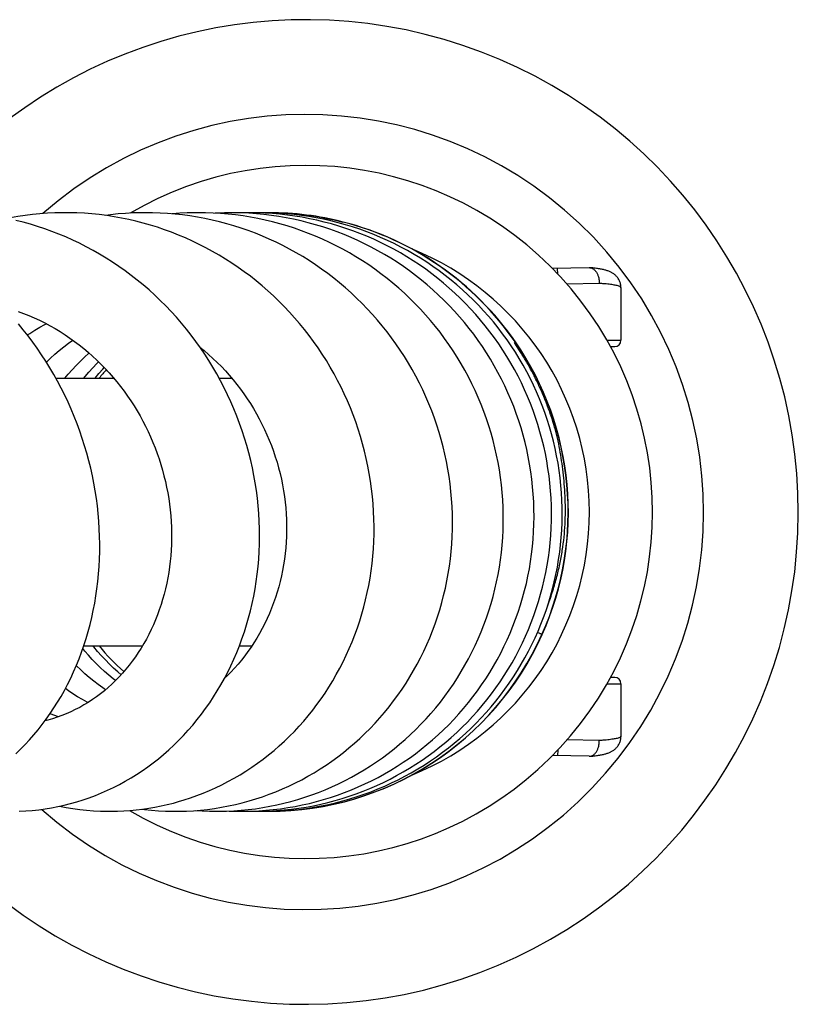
# Model space of a CAD drawing. Header units: millimetres. Extents: x 177 to 351, y 32 to 305.
# Tile 48 of 80: x 346.48 to 351.42, y 86.84 to 93.09. Entities that reach past the tile are written whole.
import ezdxf

# ---------------------------------------------------------------- set-up
doc = ezdxf.new("R2010")
doc.units = ezdxf.units.MM
doc.header["$LTSCALE"] = 30.734
doc.layers.get('0').update_dxf_attribs({"linetype": 'CONTINUOUS'})

msp = doc.modelspace()

# ---------------------------------------------------------------- linework, layer by layer
at = {"color": 7, "linetype": 'Continuous'}
for p, q in [((348.0649, 91.8695), (348.0628, 91.8695)), ((348.0667, 91.8695), (348.0649, 91.8695)), ((350.097, 91.5204), (349.866, 91.5143)), ((350.2998, 91.3937), (350.2998, 91.0595)), ((349.6253, 91.0416), (349.6229, 91.0451)), ((349.656, 90.9953), (349.6253, 91.0416)), ((349.6559, 90.9952), (349.65, 91.0044)), ((350.2329, 91.0195), (350.2598, 91.0195)), ((346.7139, 90.8195), (347.0813, 90.8195)), ((347.7498, 90.8195), (347.8299, 90.8195)), ((346.8912, 89.1195), (347.2635, 89.1195)), ((347.8784, 89.1195), (347.958, 89.1195)), ((350.2598, 88.9195), (350.2329, 88.9195)), ((350.2998, 88.8795), (350.2998, 88.5458)), ((350.097, 88.4186), (349.866, 88.4246)), ((348.016, 88.0698), (348.0394, 88.0695)), ((348.0667, 88.0695), (348.0649, 88.0695))]:
    msp.add_line(p, q, dxfattribs=at)
at = {"color": 9, "linetype": 'Continuous'}
for p, q in [((349.8981, 91.4812), (349.8972, 91.5151)), ((350.162, 91.4203), (349.9569, 91.4163)), ((350.2106, 91.0595), (350.2996, 91.0595)), ((350.2106, 88.8795), (350.2994, 88.8795)), ((350.162, 88.5186), (349.9569, 88.5227)), ((349.8981, 88.4578), (349.8972, 88.4238))]:
    msp.add_line(p, q, dxfattribs=at)
at = {"color": 7, "linetype": 'Continuous'}
for points in [[(346.7727, 91.8694), (346.7547, 91.8693), (346.7075, 91.8683), (346.6604, 91.866), (346.6135, 91.8627), (346.5666, 91.8581), (346.5199, 91.8524), (346.4734, 91.8454), (346.4269, 91.8373), (346.4024, 91.8324)], [(346.4821, 88.0703), (346.5233, 88.0722), (346.5644, 88.0753), (346.6054, 88.0796), (346.6461, 88.085), (346.6868, 88.0916), (346.7272, 88.0994), (346.7675, 88.1083), (346.8076, 88.1184), (346.8475, 88.1297), (346.8872, 88.1422), (346.9265, 88.1558), (346.9656, 88.1705), (347.0043, 88.1863), (347.0425, 88.2033), (347.0804, 88.2213), (347.1177, 88.2404), (347.1546, 88.2606), (347.191, 88.2818), (347.2268, 88.3041), (347.2622, 88.3274), (347.2969, 88.3518), (347.3311, 88.3772), (347.3648, 88.4037), (347.3978, 88.4312), (347.4303, 88.4597), (347.4621, 88.4893), (347.4933, 88.5198), (347.5238, 88.5514), (347.5536, 88.5838), (347.5826, 88.6171), (347.6107, 88.6513), (347.6381, 88.6863), (347.6645, 88.7221), (347.6901, 88.7586), (347.7147, 88.7959), (347.7385, 88.8339), (347.7613, 88.8727), (347.7833, 88.9123), (347.8043, 88.9526), (347.8244, 88.9937), (347.8436, 89.0354), (347.8617, 89.0777), (347.8789, 89.1207), (347.895, 89.1642), (347.9101, 89.2082), (347.9241, 89.2527), (347.937, 89.2977), (347.9489, 89.343), (347.9597, 89.3888), (347.9694, 89.4349), (347.978, 89.4813), (347.9854, 89.528), (347.9918, 89.5751), (347.997, 89.6225), (348.0011, 89.6701), (348.004, 89.7181), (348.0058, 89.7663), (348.0065, 89.8147), (348.006, 89.8632), (348.0044, 89.9118), (348.0016, 89.9605), (347.9977, 90.009), (347.9927, 90.0574), (347.9865, 90.1057), (347.9792, 90.1538), (347.9707, 90.2017), (347.9611, 90.2495), (347.9504, 90.2971), (347.9385, 90.3445), (347.9255, 90.3918), (347.9114, 90.4387), (347.8962, 90.4855), (347.8799, 90.5319), (347.8624, 90.578), (347.8439, 90.6238), (347.8243, 90.6692), (347.8036, 90.7141), (347.7819, 90.7585), (347.7592, 90.8024), (347.7355, 90.8456), (347.7108, 90.8882), (347.6852, 90.9302), (347.6586, 90.9715), (347.631, 91.0121), (347.6025, 91.0521), (347.573, 91.0915), (347.5425, 91.1301), (347.5112, 91.1681), (347.4789, 91.2053), (347.4457, 91.2418), (347.4118, 91.2774), (347.377, 91.3121), (347.3415, 91.3459), (347.3054, 91.3788), (347.2685, 91.4107), (347.2309, 91.4416), (347.1927, 91.4716), (347.1538, 91.5006), (347.1143, 91.5285), (347.0741, 91.5555), (347.0334, 91.5814), (346.992, 91.6063), (346.95, 91.6302), (346.9075, 91.6531), (346.8645, 91.6749), (346.821, 91.6955), (346.7771, 91.7151), (346.7328, 91.7336), (346.6881, 91.7509), (346.6432, 91.767), (346.5979, 91.782), (346.5525, 91.7958), (346.5067, 91.8084), (346.4608, 91.8198)], [(347.4922, 88.131), (347.5273, 88.1415), (347.5679, 88.1548), (347.6083, 88.1692), (347.6485, 88.1847), (347.6884, 88.2015), (347.728, 88.2193), (347.7674, 88.2383), (347.8063, 88.2584), (347.8448, 88.2796), (347.8828, 88.3019), (347.9203, 88.3252), (347.9573, 88.3495), (347.9936, 88.3748), (348.0292, 88.4011), (348.0642, 88.4283), (348.0984, 88.4563), (348.1318, 88.4853), (348.1645, 88.515), (348.1964, 88.5456), (348.2274, 88.5771), (348.2577, 88.6093), (348.2872, 88.6424), (348.3159, 88.6763), (348.3437, 88.711), (348.3707, 88.7466), (348.3969, 88.783), (348.4224, 88.8203), (348.447, 88.8585), (348.4708, 88.8975), (348.4937, 88.9372), (348.5157, 88.9777), (348.5368, 89.0189), (348.5569, 89.0608), (348.576, 89.1033), (348.594, 89.1463), (348.6111, 89.1898), (348.627, 89.2338), (348.6419, 89.2782), (348.6556, 89.3228), (348.6682, 89.3676), (348.6797, 89.4127), (348.6901, 89.458), (348.6994, 89.5036), (348.7075, 89.5493), (348.7146, 89.5954), (348.7205, 89.6416), (348.7253, 89.6881), (348.7289, 89.7349), (348.7315, 89.7819), (348.7329, 89.8292), (348.7332, 89.8767), (348.7323, 89.9244), (348.7303, 89.9724), (348.7271, 90.0205), (348.7228, 90.0687), (348.7173, 90.1169), (348.7106, 90.165), (348.7028, 90.213), (348.6939, 90.2608), (348.6838, 90.3083), (348.6726, 90.3556), (348.6603, 90.4025), (348.647, 90.449), (348.6325, 90.4951), (348.617, 90.5408), (348.6005, 90.5859), (348.5829, 90.6306), (348.5642, 90.6748), (348.5445, 90.7186), (348.5237, 90.7619), (348.5019, 90.8048), (348.4791, 90.8471), (348.4552, 90.8889), (348.4303, 90.9302), (348.4044, 90.971), (348.3776, 91.0112), (348.3497, 91.0507), (348.3209, 91.0896), (348.2911, 91.1279), (348.2604, 91.1654), (348.2289, 91.2022), (348.1965, 91.2381), (348.1632, 91.2733), (348.1292, 91.3076), (348.0944, 91.341), (348.0588, 91.3736), (348.0226, 91.4052), (347.9857, 91.4358), (347.9481, 91.4655), (347.9098, 91.4943), (347.8709, 91.522), (347.8314, 91.5488), (347.7911, 91.5747), (347.7503, 91.5996), (347.7087, 91.6235), (347.6666, 91.6464), (347.6239, 91.6683), (347.5807, 91.6892), (347.5371, 91.7089), (347.4931, 91.7275), (347.4488, 91.745), (347.4041, 91.7613), (347.3592, 91.7765), (347.3139, 91.7906), (347.2684, 91.8036), (347.2226, 91.8153), (347.1765, 91.826), (347.1302, 91.8354), (347.0836, 91.8438), (347.0368, 91.8509), (346.9898, 91.8569), (346.9426, 91.8618), (346.8953, 91.8654), (346.8479, 91.8679), (346.8005, 91.8692), (346.7727, 91.8694)], [(347.2854, 91.8694), (347.2528, 91.8691), (347.2046, 91.8677), (347.1565, 91.865), (347.1086, 91.8612), (347.0607, 91.8562), (347.0287, 91.852)], [(347.4709, 88.0696), (347.4978, 88.0698), (347.5426, 88.0711), (347.5874, 88.0736), (347.6321, 88.0772), (347.6767, 88.082), (347.7212, 88.088), (347.7654, 88.0951), (347.8096, 88.1034), (347.8534, 88.1129), (347.8971, 88.1235), (347.9404, 88.1353), (347.9835, 88.1482), (348.0262, 88.1623), (348.0685, 88.1775), (348.1105, 88.1938), (348.152, 88.2113), (348.1931, 88.2298), (348.2338, 88.2494), (348.2739, 88.27), (348.3135, 88.2917), (348.3526, 88.3144), (348.3911, 88.3382), (348.4289, 88.3629), (348.4662, 88.3886), (348.5028, 88.4153), (348.5386, 88.443), (348.5738, 88.4716), (348.6083, 88.5011), (348.6421, 88.5316), (348.6752, 88.563), (348.7075, 88.5954), (348.7391, 88.6286), (348.7699, 88.6628), (348.7999, 88.6977), (348.829, 88.7335), (348.8572, 88.77), (348.8845, 88.8072), (348.9108, 88.8451), (348.9362, 88.8837), (348.9607, 88.923), (348.9841, 88.9629), (349.0066, 89.0034), (349.028, 89.0445), (349.0484, 89.0862), (349.0679, 89.1286), (349.0863, 89.1714), (349.1036, 89.2149), (349.12, 89.259), (349.1353, 89.3035), (349.1495, 89.3485), (349.1626, 89.394), (349.1745, 89.4397), (349.1854, 89.4857), (349.1951, 89.532), (349.2036, 89.5785), (349.211, 89.6252), (349.2172, 89.672), (349.2223, 89.7191), (349.2262, 89.7663), (349.229, 89.8137), (349.2306, 89.8612), (349.231, 89.9089), (349.2303, 89.9567), (349.2284, 90.0044), (349.2253, 90.0522), (349.2211, 90.0999), (349.2157, 90.1475), (349.2091, 90.195), (349.2014, 90.2423), (349.1926, 90.2894), (349.1826, 90.3363), (349.1715, 90.3829), (349.1592, 90.4292), (349.1458, 90.4751), (349.1313, 90.5208), (349.1157, 90.5661), (349.0989, 90.6112), (349.081, 90.6559), (349.062, 90.7003), (349.0419, 90.7443), (349.0207, 90.7879), (348.9984, 90.8309), (348.9751, 90.8733), (348.9509, 90.9151), (348.9256, 90.9563), (348.8994, 90.9967), (348.8723, 91.0364), (348.8443, 91.0754), (348.8153, 91.1137), (348.7855, 91.1513), (348.7546, 91.1881), (348.7229, 91.2241), (348.6903, 91.2595), (348.6569, 91.294), (348.6226, 91.3277), (348.5874, 91.3606), (348.5515, 91.3926), (348.5148, 91.4238), (348.4773, 91.4541), (348.4391, 91.4834), (348.4003, 91.5117), (348.3608, 91.5391), (348.3208, 91.5654), (348.2802, 91.5906), (348.239, 91.6149), (348.1972, 91.6381), (348.1549, 91.6602), (348.112, 91.6814), (348.0685, 91.7015), (348.0245, 91.7205), (347.98, 91.7384), (347.9352, 91.7553), (347.8899, 91.771), (347.8442, 91.7856), (347.7983, 91.799), (347.7521, 91.8113), (347.7056, 91.8224), (347.6589, 91.8324), (347.6121, 91.8412), (347.565, 91.8488), (347.5178, 91.8552), (347.4705, 91.8604), (347.4231, 91.8644), (347.3756, 91.8673), (347.328, 91.8689), (347.2854, 91.8694)], [(347.6212, 91.8694), (347.596, 91.8692), (347.5483, 91.868), (347.5006, 91.8656), (347.4531, 91.862), (347.4523, 91.8619)], [(347.7367, 88.0696), (347.751, 88.0696), (347.7973, 88.0706), (347.8435, 88.0728), (347.8896, 88.0761), (347.9354, 88.0806), (347.9811, 88.0863), (348.0266, 88.0932), (348.0718, 88.1012), (348.1168, 88.1103), (348.1615, 88.1206), (348.2059, 88.1321), (348.2501, 88.1448), (348.2939, 88.1585), (348.3374, 88.1735), (348.3806, 88.1895), (348.4233, 88.2067), (348.4658, 88.225), (348.5077, 88.2444), (348.5493, 88.2649), (348.5903, 88.2865), (348.6308, 88.3092), (348.6707, 88.3328), (348.7099, 88.3574), (348.7484, 88.383), (348.7862, 88.4096), (348.8233, 88.4371), (348.8597, 88.4655), (348.8953, 88.495), (348.9303, 88.5253), (348.9646, 88.5566), (348.9981, 88.5889), (349.0309, 88.6221), (349.0629, 88.6562), (349.0941, 88.6911), (349.1244, 88.7269), (349.1538, 88.7634), (349.1823, 88.8006), (349.2098, 88.8386), (349.2364, 88.8772), (349.262, 88.9165), (349.2865, 88.9564), (349.3101, 88.997), (349.3327, 89.0382), (349.3542, 89.08), (349.3747, 89.1225), (349.3941, 89.1654), (349.4125, 89.209), (349.4299, 89.253), (349.4461, 89.2975), (349.4612, 89.3425), (349.4752, 89.3878), (349.4881, 89.4334), (349.4998, 89.4794), (349.5104, 89.5256), (349.5198, 89.572), (349.5281, 89.6187), (349.5352, 89.6655), (349.5411, 89.7125), (349.5459, 89.7596), (349.5494, 89.8069), (349.5518, 89.8544), (349.5531, 89.9021), (349.5531, 89.9499), (349.552, 89.9978), (349.5497, 90.0457), (349.5461, 90.0936), (349.5415, 90.1414), (349.5356, 90.1891), (349.5285, 90.2366), (349.5203, 90.2839), (349.511, 90.3309), (349.5004, 90.3777), (349.4887, 90.4242), (349.4759, 90.4704), (349.4619, 90.5163), (349.4467, 90.5619), (349.4305, 90.6071), (349.413, 90.6519), (349.3945, 90.6963), (349.3749, 90.7403), (349.3542, 90.7837), (349.3325, 90.8267), (349.3097, 90.8692), (349.2858, 90.911), (349.261, 90.9522), (349.2351, 90.9928), (349.2084, 91.0327), (349.1806, 91.0718), (349.152, 91.1102), (349.1223, 91.1479), (349.0918, 91.1849), (349.0603, 91.2211), (349.0279, 91.2566), (348.9946, 91.2913), (348.9603, 91.3252), (348.9253, 91.3583), (348.8894, 91.3906), (348.8527, 91.4219), (348.8153, 91.4524), (348.7771, 91.4818), (348.7383, 91.5103), (348.6989, 91.5378), (348.6588, 91.5642), (348.6181, 91.5896), (348.5768, 91.614), (348.5349, 91.6374), (348.4925, 91.6597), (348.4495, 91.6809), (348.4059, 91.7011), (348.3619, 91.7201), (348.3174, 91.7381), (348.2725, 91.755), (348.2273, 91.7707), (348.1816, 91.7853), (348.1356, 91.7988), (348.0893, 91.8111), (348.0428, 91.8223), (347.996, 91.8323), (347.949, 91.8411), (347.9017, 91.8487), (347.8544, 91.8551), (347.8069, 91.8604), (347.7593, 91.8644), (347.7116, 91.8672), (347.6638, 91.8689), (347.6212, 91.8694)], [(347.828, 91.8694), (347.7836, 91.8689), (347.7356, 91.8672), (347.7244, 91.8665)], [(347.8947, 88.0695), (347.9079, 88.0695), (347.9545, 88.0705), (348.001, 88.0726), (348.0474, 88.0758), (348.0938, 88.0803), (348.14, 88.0859), (348.186, 88.0927), (348.2319, 88.1006), (348.2776, 88.1098), (348.323, 88.12), (348.3682, 88.1315), (348.4131, 88.1441), (348.4577, 88.1578), (348.502, 88.1727), (348.5458, 88.1887), (348.5893, 88.2059), (348.6323, 88.2241), (348.6748, 88.2434), (348.7168, 88.2637), (348.7583, 88.2851), (348.7993, 88.3076), (348.8397, 88.331), (348.8795, 88.3555), (348.9186, 88.381), (348.9571, 88.4075), (348.995, 88.4349), (349.0321, 88.4633), (349.0685, 88.4927), (349.1042, 88.523), (349.1391, 88.5542), (349.1732, 88.5862), (349.2065, 88.6192), (349.239, 88.653), (349.2707, 88.6876), (349.3015, 88.723), (349.3315, 88.7592), (349.3605, 88.7962), (349.3886, 88.8338), (349.4157, 88.8722), (349.4419, 88.9112), (349.4671, 88.9509), (349.4912, 88.9911), (349.5143, 89.032), (349.5364, 89.0734), (349.5575, 89.1154), (349.5776, 89.1581), (349.5966, 89.2014), (349.6146, 89.2452), (349.6315, 89.2895), (349.6474, 89.3343), (349.662, 89.3793), (349.6756, 89.4247), (349.688, 89.4704), (349.6993, 89.5164), (349.7094, 89.5627), (349.7183, 89.6091), (349.7261, 89.6558), (349.7328, 89.7027), (349.7382, 89.7498), (349.7425, 89.797), (349.7456, 89.8443), (349.7475, 89.8918), (349.7482, 89.9394), (349.7478, 89.9871), (349.7462, 90.0348), (349.7433, 90.0825), (349.7393, 90.1302), (349.7342, 90.1777), (349.7278, 90.225), (349.7203, 90.2721), (349.7117, 90.3189), (349.7019, 90.3655), (349.6909, 90.4117), (349.6788, 90.4577), (349.6655, 90.5033), (349.6511, 90.5487), (349.6356, 90.5938), (349.6189, 90.6385), (349.6011, 90.6829), (349.5822, 90.7268), (349.5622, 90.7703), (349.5411, 90.8133), (349.519, 90.8557), (349.4959, 90.8976), (349.4717, 90.9388), (349.4465, 90.9795), (349.4204, 91.0195), (349.3932, 91.0588), (349.3651, 91.0974), (349.3361, 91.1353), (349.306, 91.1725), (349.2751, 91.2089), (349.2433, 91.2446), (349.2105, 91.2795), (349.1768, 91.3136), (349.1423, 91.3468), (349.107, 91.3793), (349.0709, 91.4108), (349.034, 91.4415), (348.9964, 91.4712), (348.9581, 91.4999), (348.9192, 91.5276), (348.8797, 91.5543), (348.8397, 91.58), (348.799, 91.6046), (348.7577, 91.6282), (348.7158, 91.6507), (348.6734, 91.6723), (348.6303, 91.6928), (348.5868, 91.7122), (348.5427, 91.7306), (348.4981, 91.7479), (348.4531, 91.7641), (348.4077, 91.7792), (348.362, 91.7931), (348.3159, 91.8059), (348.2696, 91.8176), (348.223, 91.8281), (348.1762, 91.8374), (348.1292, 91.8455), (348.082, 91.8524), (348.0347, 91.8582), (347.9872, 91.8628), (347.9396, 91.8661), (347.892, 91.8683), (347.8442, 91.8693), (347.828, 91.8694)], [(347.9459, 91.8695), (347.9046, 91.869), (347.8869, 91.8684)], [(348.041, 91.8671), (347.9936, 91.8689), (347.9458, 91.8695)], [(348.0175, 91.8695), (347.9954, 91.8693), (347.9819, 91.869)], [(347.9849, 88.0695), (348.0213, 88.0698), (348.0681, 88.0714), (348.115, 88.0741), (348.1619, 88.0779), (348.2088, 88.083), (348.2555, 88.0893), (348.3021, 88.0967), (348.3484, 88.1053), (348.3945, 88.115), (348.4403, 88.1259), (348.4858, 88.1379), (348.5309, 88.1511), (348.5756, 88.1653), (348.6199, 88.1807), (348.6637, 88.1972), (348.7072, 88.2148), (348.7502, 88.2335), (348.7927, 88.2533), (348.8348, 88.2742), (348.8765, 88.2962), (348.9176, 88.3192), (348.9582, 88.3433), (348.9982, 88.3684), (349.0375, 88.3946), (349.0762, 88.4217), (349.1141, 88.4497), (349.1513, 88.4786), (349.1876, 88.5084), (349.2232, 88.5391), (349.258, 88.5706), (349.2919, 88.603), (349.325, 88.6362), (349.3574, 88.6704), (349.3889, 88.7054), (349.4196, 88.7412), (349.4494, 88.7778), (349.4783, 88.8153), (349.5063, 88.8535), (349.5334, 88.8924), (349.5595, 88.9319), (349.5846, 88.9721), (349.6086, 89.0128), (349.6316, 89.054), (349.6535, 89.0958), (349.6743, 89.138), (349.6941, 89.1808), (349.7127, 89.224), (349.7303, 89.2677), (349.7468, 89.3119), (349.7623, 89.3566), (349.7766, 89.4017), (349.7899, 89.4473), (349.802, 89.4932), (349.813, 89.5395), (349.8228, 89.5861), (349.8315, 89.6329), (349.8389, 89.6798), (349.8453, 89.7268), (349.8504, 89.7739), (349.8543, 89.821), (349.8571, 89.8681), (349.8587, 89.9153), (349.8591, 89.9625), (349.8583, 90.0098), (349.8564, 90.0571), (349.8532, 90.1044), (349.8489, 90.1517), (349.8434, 90.1991), (349.8367, 90.2463), (349.8289, 90.2934), (349.8198, 90.3403), (349.8096, 90.3869), (349.7983, 90.4332), (349.7859, 90.4791), (349.7723, 90.5246), (349.7576, 90.5697), (349.7419, 90.6144), (349.725, 90.6586), (349.7071, 90.7024), (349.688, 90.7457), (349.6678, 90.7887), (349.6466, 90.8312), (349.6242, 90.8733), (349.6008, 90.9149), (349.5763, 90.9559), (349.5507, 90.9963), (349.5242, 91.0361), (349.4967, 91.0752), (349.4684, 91.1136), (349.4391, 91.1511), (349.4089, 91.1879), (349.3779, 91.2239), (349.346, 91.259), (349.3133, 91.2933), (349.2797, 91.3268), (349.2453, 91.3595), (349.21, 91.3913), (349.1739, 91.4223), (349.137, 91.4525), (349.0992, 91.4818), (349.0607, 91.5101), (349.0215, 91.5376), (348.9817, 91.564), (348.9412, 91.5894), (348.9002, 91.6137), (348.8587, 91.637), (348.8167, 91.6592), (348.7742, 91.6804), (348.7312, 91.7004), (348.6877, 91.7194), (348.6437, 91.7372), (348.5993, 91.754), (348.5544, 91.7697), (348.5091, 91.7843), (348.4634, 91.7978), (348.4172, 91.8101), (348.3708, 91.8214), (348.3241, 91.8314), (348.2771, 91.8403), (348.2301, 91.848), (348.1829, 91.8546), (348.1357, 91.8599), (348.0884, 91.8641), (348.041, 91.8671)], [(348.0394, 88.0695), (348.0685, 88.0697), (348.1155, 88.071), (348.1626, 88.0735), (348.2097, 88.0772), (348.2567, 88.0821), (348.3036, 88.0881), (348.3503, 88.0953), (348.3969, 88.1037), (348.4432, 88.1132), (348.4892, 88.1239), (348.5349, 88.1357), (348.5803, 88.1487), (348.6253, 88.1627), (348.6698, 88.1779), (348.714, 88.1942), (348.7577, 88.2115), (348.801, 88.23), (348.8438, 88.2496), (348.8862, 88.2703), (348.9281, 88.292), (348.9694, 88.3148), (349.0103, 88.3386), (349.0505, 88.3635), (349.0902, 88.3894), (349.1292, 88.4163), (349.1674, 88.4441), (349.2049, 88.4728), (349.2416, 88.5023), (349.2774, 88.5327), (349.3124, 88.5639), (349.3467, 88.596), (349.3801, 88.629), (349.4127, 88.6628), (349.4445, 88.6975), (349.4755, 88.733), (349.5056, 88.7694), (349.5349, 88.8066), (349.5633, 88.8445), (349.5908, 88.8832), (349.6173, 88.9225), (349.6428, 88.9625), (349.6672, 89.003), (349.6906, 89.0441), (349.7129, 89.0857), (349.7342, 89.1277), (349.7544, 89.1702), (349.7735, 89.2132), (349.7915, 89.2567), (349.8084, 89.3007), (349.8242, 89.3451), (349.839, 89.39), (349.8527, 89.4353), (349.8653, 89.4811), (349.8767, 89.5272), (349.887, 89.5736), (349.8961, 89.6202), (349.9041, 89.667), (349.9109, 89.7139), (349.9165, 89.7609), (349.9209, 89.808), (349.9241, 89.855), (349.9262, 89.9022), (349.9271, 89.9493), (349.9268, 89.9965), (349.9253, 90.0437), (349.9227, 90.091), (349.9188, 90.1382), (349.9138, 90.1854), (349.9076, 90.2325), (349.9003, 90.2796), (349.8917, 90.3264), (349.882, 90.373), (349.8712, 90.4192), (349.8592, 90.4652), (349.8461, 90.5107), (349.832, 90.5559), (349.8167, 90.6006), (349.8003, 90.6449), (349.7827, 90.6888), (349.7641, 90.7323), (349.7444, 90.7753), (349.7236, 90.818), (349.7017, 90.8601), (349.6787, 90.9017), (349.6547, 90.9429), (349.6297, 90.9834), (349.6036, 91.0233), (349.5766, 91.0625), (349.5486, 91.101), (349.5198, 91.1387), (349.4901, 91.1757), (349.4595, 91.2118), (349.428, 91.2472), (349.3957, 91.2817), (349.3625, 91.3154), (349.3285, 91.3483), (349.2936, 91.3804), (349.2579, 91.4116), (349.2213, 91.4421), (349.184, 91.4716), (349.1459, 91.5002), (349.107, 91.5279), (349.0676, 91.5546), (349.0274, 91.5803), (348.9867, 91.605), (348.9454, 91.6287), (348.9036, 91.6513), (348.8612, 91.6729), (348.8183, 91.6933), (348.7749, 91.7127), (348.7311, 91.731), (348.6868, 91.7482), (348.6421, 91.7643), (348.597, 91.7792), (348.5515, 91.7931), (348.5057, 91.8058), (348.4596, 91.8174), (348.4132, 91.8278), (348.3666, 91.8371), (348.3197, 91.8452), (348.2727, 91.8522), (348.2255, 91.858), (348.1782, 91.8626), (348.1308, 91.8661), (348.0833, 91.8683), (348.0358, 91.8694), (348.0175, 91.8695)], [(348.1106, 91.8686), (348.0627, 91.8695), (348.0412, 91.8693)], [(348.5366, 91.8073), (348.49, 91.8189), (348.4431, 91.8293), (348.396, 91.8385), (348.3488, 91.8465), (348.3014, 91.8533), (348.2538, 91.8589), (348.2062, 91.8634), (348.1584, 91.8666), (348.1106, 91.8686)], [(350.2998, 91.3937), (350.2996, 91.3992), (350.2992, 91.4048), (350.2984, 91.4102), (350.2974, 91.4157), (350.296, 91.421), (350.2944, 91.4263), (350.2926, 91.4315), (350.2905, 91.4365), (350.2881, 91.4414), (350.2855, 91.4461), (350.2827, 91.4507), (350.2797, 91.4551), (350.2766, 91.4593), (350.2732, 91.4633), (350.2697, 91.4672), (350.266, 91.4708), (350.2623, 91.4743), (350.2584, 91.4775), (350.2545, 91.4805), (350.2506, 91.4832), (350.2466, 91.4858), (350.2426, 91.4882), (350.2386, 91.4904), (350.2345, 91.4925), (350.2303, 91.4944), (350.2261, 91.4963), (350.2217, 91.4981), (350.2173, 91.4997), (350.2128, 91.5013), (350.2081, 91.5028), (350.2033, 91.5042), (350.1984, 91.5055), (350.1933, 91.5068), (350.188, 91.5081), (350.1825, 91.5093), (350.1768, 91.5104), (350.1708, 91.5115), (350.1646, 91.5126), (350.158, 91.5137), (350.1512, 91.5147), (350.144, 91.5157), (350.1365, 91.5167), (350.1286, 91.5176), (350.1203, 91.5185), (350.1116, 91.5194), (350.1018, 91.5202)], [(346.4748, 91.2432), (346.5093, 91.2304), (346.5435, 91.2166), (346.5775, 91.2019), (346.6111, 91.1862), (346.6443, 91.1696), (346.6771, 91.1521), (346.7094, 91.1338), (346.7411, 91.1146), (346.7723, 91.0946), (346.803, 91.0738), (346.833, 91.0522), (346.8625, 91.0299), (346.8914, 91.0068), (346.9197, 90.983), (346.9474, 90.9583), (346.9746, 90.9329), (347.0013, 90.9068), (347.0274, 90.8799), (347.0528, 90.8523), (347.0775, 90.8241), (347.1015, 90.7953), (347.1248, 90.7659), (347.1473, 90.7361), (347.169, 90.7057), (347.1899, 90.6749), (347.2101, 90.6436), (347.2295, 90.6118), (347.2481, 90.5795), (347.266, 90.5467), (347.2831, 90.5134), (347.2995, 90.4797), (347.315, 90.4456), (347.3298, 90.4112), (347.3436, 90.3765), (347.3567, 90.3415), (347.3689, 90.3063), (347.3802, 90.2709), (347.3907, 90.2353), (347.4003, 90.1995), (347.409, 90.1636), (347.4169, 90.1276), (347.4239, 90.0915), (347.43, 90.0553), (347.4352, 90.0189), (347.4396, 89.9824), (347.4432, 89.9458), (347.4458, 89.9092), (347.4476, 89.8726), (347.4485, 89.8361), (347.4485, 89.7997), (347.4476, 89.7636), (347.4459, 89.7276), (347.4433, 89.6919), (347.4398, 89.6564), (347.4355, 89.6211), (347.4304, 89.5861), (347.4243, 89.5513), (347.4174, 89.5167), (347.4097, 89.4824), (347.4011, 89.4485), (347.3917, 89.4149), (347.3815, 89.3817), (347.3705, 89.3489), (347.3588, 89.3166), (347.3462, 89.2848), (347.3329, 89.2535), (347.3188, 89.2227), (347.3039, 89.1925), (347.2884, 89.1628), (347.2721, 89.1338), (347.255, 89.1053), (347.2372, 89.0773), (347.2187, 89.05), (347.1994, 89.0232), (347.1794, 88.9971), (347.1587, 88.9716), (347.1374, 88.9469), (347.1154, 88.9229), (347.0928, 88.8998), (347.0697, 88.8774), (347.0461, 88.8559), (347.0219, 88.8353), (346.9972, 88.8155), (346.9719, 88.7966), (346.9461, 88.7785), (346.9197, 88.7612), (346.8927, 88.7449), (346.8653, 88.7294), (346.8374, 88.715), (346.8091, 88.7014), (346.7803, 88.6889), (346.7513, 88.6773), (346.7219, 88.6668), (346.6923, 88.6573), (346.6624, 88.6489), (346.6463, 88.6449)], [(346.4599, 88.4349), (346.4896, 88.4634), (346.5186, 88.4929), (346.5471, 88.5235), (346.5748, 88.555), (346.6019, 88.5874), (346.6282, 88.6207), (346.6537, 88.6549), (346.6784, 88.6898), (346.7022, 88.7254), (346.7251, 88.7618), (346.7472, 88.7989), (346.7685, 88.8368), (346.7889, 88.8755), (346.8084, 88.915), (346.8271, 88.9553), (346.8448, 88.9963), (346.8616, 89.0379), (346.8775, 89.0802), (346.8924, 89.123), (346.9063, 89.1664), (346.9192, 89.2104), (346.9311, 89.2548), (346.942, 89.2996), (346.9519, 89.3449), (346.9607, 89.3905), (346.9684, 89.4364), (346.9751, 89.4826), (346.9807, 89.5292), (346.9853, 89.5761), (346.9887, 89.6233), (346.9911, 89.6708), (346.9925, 89.7185), (346.9927, 89.7665), (346.9918, 89.8145), (346.9899, 89.8627), (346.9869, 89.911), (346.9827, 89.9593), (346.9775, 90.0076), (346.9712, 90.0559), (346.9638, 90.104), (346.9554, 90.1521), (346.9458, 90.2), (346.9352, 90.2478), (346.9234, 90.2953), (346.9106, 90.3427), (346.8968, 90.3899), (346.8818, 90.4368), (346.8658, 90.4835), (346.8487, 90.5299), (346.8306, 90.5759), (346.8115, 90.6216), (346.7913, 90.6669), (346.7701, 90.7117), (346.748, 90.756), (346.7249, 90.7996), (346.7009, 90.8427), (346.676, 90.8851), (346.6502, 90.9269), (346.6235, 90.9679), (346.5959, 91.0084), (346.5674, 91.0482), (346.538, 91.0873), (346.5077, 91.1258), (346.4765, 91.1637)], [(346.5333, 91.0933), (346.5488, 91.1035), (346.5805, 91.1231), (346.6126, 91.1418), (346.6453, 91.1598), (346.6542, 91.1643)], [(346.6545, 90.92), (346.6807, 90.9453), (346.7081, 90.9704), (346.7361, 90.9948), (346.7647, 91.0183), (346.7939, 91.041), (346.8209, 91.0609)], [(347.6279, 91.0164), (347.6552, 90.9941), (347.6834, 90.9698), (347.7109, 90.9447), (347.7379, 90.9189), (347.7642, 90.8923), (347.7899, 90.8651), (347.8148, 90.8372), (347.839, 90.8087), (347.8625, 90.7795), (347.8852, 90.7498), (347.9071, 90.7196), (347.9283, 90.6888), (347.9487, 90.6574), (347.9683, 90.6256), (347.987, 90.5932), (348.005, 90.5605), (348.0221, 90.5273), (348.0383, 90.4937), (348.0537, 90.4598), (348.0682, 90.4255), (348.0819, 90.3909), (348.0946, 90.3559), (348.1065, 90.3207), (348.1176, 90.2851), (348.1277, 90.2493), (348.1369, 90.2134), (348.1452, 90.1772), (348.1526, 90.141), (348.1591, 90.1046), (348.1646, 90.0681), (348.1693, 90.0315), (348.173, 89.9949), (348.1757, 89.9584), (348.1776, 89.9219), (348.1785, 89.8855), (348.1785, 89.8492), (348.1776, 89.8131), (348.1758, 89.7771), (348.1731, 89.7412), (348.1694, 89.7055), (348.1649, 89.6699), (348.1594, 89.6345), (348.153, 89.5992), (348.1457, 89.5642), (348.1375, 89.5293), (348.1283, 89.4946), (348.1183, 89.4601), (348.1073, 89.426), (348.0955, 89.3921), (348.0828, 89.3587), (348.0692, 89.3257), (348.0548, 89.2932), (348.0396, 89.2613), (348.0237, 89.23), (348.0069, 89.1992), (347.9895, 89.1691), (347.9713, 89.1397), (347.9524, 89.111), (347.9328, 89.083), (347.9126, 89.0557), (347.8916, 89.0291), (347.8699, 89.0031), (347.8474, 88.9778), (347.8241, 88.9531), (347.8002, 88.9291), (347.7842, 88.914)], [(346.7714, 90.8195), (346.7926, 90.8447), (346.8175, 90.8727), (346.8432, 90.9001), (346.8696, 90.9268), (346.8966, 90.9526), (346.9242, 90.9777), (346.9249, 90.9783)], [(346.8917, 90.8195), (346.8999, 90.8297), (346.9241, 90.8579), (346.949, 90.8854), (346.9747, 90.9123), (346.9852, 90.9226)], [(346.9634, 90.8195), (346.9634, 90.8195), (346.9873, 90.848), (347.0119, 90.8757), (347.0215, 90.886)], [(347.0923, 88.8992), (347.0774, 88.911), (347.0495, 88.9341), (347.0223, 88.958), (346.9959, 88.9825), (346.9703, 89.0076), (346.9454, 89.0333), (346.9213, 89.0597), (346.898, 89.0867), (346.8852, 89.1023)], [(347.1278, 88.9364), (347.1071, 88.9543), (347.0801, 88.979), (347.0538, 89.0043), (347.0282, 89.0305), (347.0033, 89.0573), (346.9791, 89.0848), (346.9557, 89.113), (346.9506, 89.1195)], [(347.0286, 88.841), (347.0119, 88.8525), (346.9828, 88.8738), (346.9542, 88.896), (346.9262, 88.9191), (346.8988, 88.9429), (346.872, 88.9676), (346.8458, 88.993), (346.8442, 88.9948)], [(346.917, 88.7596), (346.9128, 88.7618), (346.8823, 88.7788), (346.8523, 88.7967), (346.8227, 88.8155), (346.7937, 88.8352), (346.7748, 88.8488)], [(346.7317, 88.6703), (346.7079, 88.6781), (346.6779, 88.689)], [(350.1018, 88.4187), (350.1116, 88.4196), (350.1203, 88.4205), (350.1286, 88.4214), (350.1365, 88.4223), (350.144, 88.4233), (350.1512, 88.4242), (350.1581, 88.4253), (350.1646, 88.4263), (350.1708, 88.4274), (350.1768, 88.4285), (350.1825, 88.4297), (350.188, 88.4309), (350.1933, 88.4321), (350.1984, 88.4334), (350.2033, 88.4348), (350.2081, 88.4362), (350.2128, 88.4377), (350.2173, 88.4393), (350.2217, 88.4409), (350.2261, 88.4426), (350.2303, 88.4445), (350.2345, 88.4465), (350.2385, 88.4485), (350.2426, 88.4508), (350.2465, 88.4531), (350.2505, 88.4557), (350.2544, 88.4584), (350.2583, 88.4614), (350.2622, 88.4646), (350.2659, 88.468), (350.2696, 88.4717), (350.2731, 88.4755), (350.2764, 88.4795), (350.2796, 88.4837), (350.2826, 88.488), (350.2854, 88.4926), (350.288, 88.4973), (350.2903, 88.5022), (350.2925, 88.5072), (350.2943, 88.5123), (350.2959, 88.5176), (350.2973, 88.5229), (350.2983, 88.5283), (350.2991, 88.5338), (350.2996, 88.5393), (350.2998, 88.5448), (350.2998, 88.5458)], [(347.0535, 88.0696), (347.0648, 88.0696), (347.1049, 88.0704), (347.1449, 88.0722), (347.1848, 88.075), (347.2247, 88.0788), (347.2643, 88.0835), (347.3039, 88.0893), (347.3432, 88.0961), (347.3824, 88.1038), (347.4213, 88.1125), (347.46, 88.1222), (347.4922, 88.131)], [(346.7366, 88.1015), (346.7791, 88.0934), (346.8224, 88.0864), (346.8657, 88.0807), (346.9092, 88.0761), (346.9528, 88.0728), (346.9964, 88.0706), (347.0401, 88.0696), (347.0535, 88.0696)], [(347.2591, 88.0829), (347.2767, 88.0807), (347.3212, 88.0761), (347.3658, 88.0728), (347.4104, 88.0707), (347.4551, 88.0697), (347.4709, 88.0696)], [(347.6019, 88.0747), (347.6421, 88.0721), (347.6883, 88.0702), (347.7367, 88.0696)], [(347.8143, 88.0714), (347.8449, 88.0702), (347.895, 88.0695)], [(347.94, 88.0702), (347.9678, 88.0696), (347.9849, 88.0695)]]:
    msp.add_lwpolyline(points, dxfattribs=at)
for centre, radius, start, end in [((348.2998, 89.9695), 3.125, 216.914, 142.8749), ((348.2998, 89.9695), 2.5238, 228.40626, 131.34898), ((348.2998, 89.9695), 2.2, 239.45962, 120.41481), ((348.0667, 89.97), 1.8995, 75.65312, 89.99997), ((348.0666, 89.9698), 1.8997, 34.64249, 75.6522), ((350.0982, 91.4774), 0.043, 85.13861, 91.49273), ((348.0663, 89.9695), 1.9001, 335.83778, 34.64371), ((350.2598, 91.0595), 0.04, 270.0002, 0), ((348.3373, 90.1446), 1.5692, 31.75144, 32.82521), ((348.0711, 89.9793), 1.8825, 31.34526, 31.76719), ((347.9409, 89.8998), 2.0351, 30.43909, 31.34969), ((348.049, 89.9635), 1.9096, 29.74549, 30.43291), ((348.0965, 89.9907), 1.8549, 29.40025, 29.74318), ((348.038, 89.9697), 1.3498, 138.03351, 140.97679), ((348.0666, 89.9692), 1.8997, 270.00227, 335.84033), ((348.038, 89.9693), 1.3499, 219.02324, 228.61741), ((350.2598, 88.8795), 0.04, 0, 89.99999), ((350.0982, 88.4616), 0.043, 268.50727, 274.86139), ((348.0649, 89.9684), 1.8989, 269.68886, 269.99999)]:
    msp.add_arc(centre, radius, start, end, dxfattribs=at)
at = {"color": 9, "linetype": 'Continuous'}
for centre, radius, start, end in [((348.0649, 89.97), 1.8994, 75.60223, 89.99999), ((348.0648, 89.9698), 1.8997, 34.61159, 75.6012), ((348.2998, 89.9695), 1.8, 292.07461, 67.92632), ((348.0645, 89.9695), 1.9002, 335.86279, 34.61286), ((348.0649, 89.9692), 1.8997, 270.00231, 335.86565)]:
    msp.add_arc(centre, radius, start, end, dxfattribs=at)
at = {"color": 7, "linetype": 'Continuous'}
for points, knots in [([(350.1018, 91.5202), (350.1025, 91.5202), (350.1056, 91.5198), (350.1109, 91.5187), (350.1177, 91.516), (350.1241, 91.5123), (350.1303, 91.5076), (350.1361, 91.5019), (350.1414, 91.4952), (350.1462, 91.4878), (350.1504, 91.4796), (350.1541, 91.4707), (350.1571, 91.4613), (350.1594, 91.4515), (350.161, 91.4413), (350.1619, 91.4309), (350.1621, 91.4238), (350.162, 91.4203)], [0, 0, 0, 0, 0.0021619, 0.0091871, 0.016372, 0.0237632, 0.0314905, 0.0396045, 0.0480854, 0.0569099, 0.0661551, 0.0757679, 0.0856525, 0.0957505, 0.1060871, 0.1165756, 0.127119, 0.127119, 0.127119, 0.127119]), ([(349.8306, 89.364), (349.8338, 89.3723), (349.8483, 89.4109), (349.8715, 89.4797), (349.8969, 89.5702), (349.9167, 89.6588), (349.9314, 89.7451), (349.9412, 89.8292), (349.9466, 89.9114), (349.9476, 89.9918), (349.9453, 90.0704), (349.9405, 90.147), (349.9333, 90.2218), (349.9238, 90.2949), (349.9115, 90.3667), (349.8988, 90.4382), (349.8787, 90.5082), (349.8568, 90.5786), (349.8314, 90.6492), (349.8031, 90.7191), (349.7726, 90.7864), (349.7424, 90.8469), (349.7219, 90.8845), (349.7125, 90.9013)], [0, 0, 0, 0, 0.026824, 0.123598, 0.217818, 0.308544, 0.395846, 0.48035, 0.562512, 0.642832, 0.721415, 0.798248, 0.873305, 0.946791, 1.01924, 1.091895, 1.164345, 1.237653, 1.312983, 1.389264, 1.463922, 1.534447, 1.592291, 1.592291, 1.592291, 1.592291]), ([(349.7938, 89.1945), (349.7935, 89.1945), (349.7926, 89.1948), (349.7909, 89.1954), (349.7883, 89.1965), (349.783, 89.1987), (349.7766, 89.2014), (349.7715, 89.2036), (349.7695, 89.2044)], [0, 0, 0, 0, 0.00081287, 0.00266663, 0.00553331, 0.00938196, 0.01989939, 0.02618472, 0.02618472, 0.02618472, 0.02618472]), ([(350.1018, 88.4187), (350.1025, 88.4188), (350.1056, 88.4191), (350.1109, 88.4203), (350.1177, 88.4229), (350.1241, 88.4266), (350.1303, 88.4314), (350.1361, 88.4371), (350.1414, 88.4437), (350.1462, 88.4512), (350.1504, 88.4594), (350.1541, 88.4682), (350.1571, 88.4776), (350.1594, 88.4875), (350.161, 88.4977), (350.1619, 88.5081), (350.1621, 88.5151), (350.162, 88.5186)], [0, 0, 0, 0, 0.0021619, 0.0091871, 0.016372, 0.0237632, 0.0314905, 0.0396045, 0.0480854, 0.0569099, 0.0661551, 0.0757679, 0.0856525, 0.0957505, 0.1060871, 0.1165756, 0.127119, 0.127119, 0.127119, 0.127119])]:
    msp.add_open_spline(points, degree=3, knots=knots, dxfattribs=at)
at = {"color": 9, "linetype": 'Continuous'}
for points, knots in [([(350.2998, 91.3932), (350.2998, 91.3942), (350.2986, 91.3967), (350.2947, 91.3996), (350.2886, 91.4024), (350.2802, 91.4051), (350.2695, 91.4078), (350.2565, 91.4103), (350.2414, 91.4127), (350.2243, 91.4149), (350.2051, 91.4169), (350.1842, 91.4188), (350.1696, 91.4198), (350.162, 91.4203)], [0, 0, 0, 0, 0.0031061, 0.007757, 0.014405, 0.0232223, 0.034241, 0.0474341, 0.0627414, 0.0800814, 0.0993553, 0.1204479, 0.1432317, 0.1432317, 0.1432317, 0.1432317]), ([(350.2998, 88.5458), (350.2998, 88.5448), (350.2986, 88.5422), (350.2947, 88.5394), (350.2886, 88.5365), (350.2802, 88.5338), (350.2695, 88.5312), (350.2565, 88.5287), (350.2414, 88.5263), (350.2243, 88.5241), (350.2051, 88.5221), (350.1842, 88.5202), (350.1696, 88.5191), (350.162, 88.5186)], [0, 0, 0, 0, 0.003106, 0.007757, 0.014405, 0.0232222, 0.034241, 0.047434, 0.0627414, 0.0800814, 0.0993552, 0.1204478, 0.1432316, 0.1432316, 0.1432316, 0.1432316])]:
    msp.add_open_spline(points, degree=3, knots=knots, dxfattribs=at)

doc.saveas('drawing.dxf')
